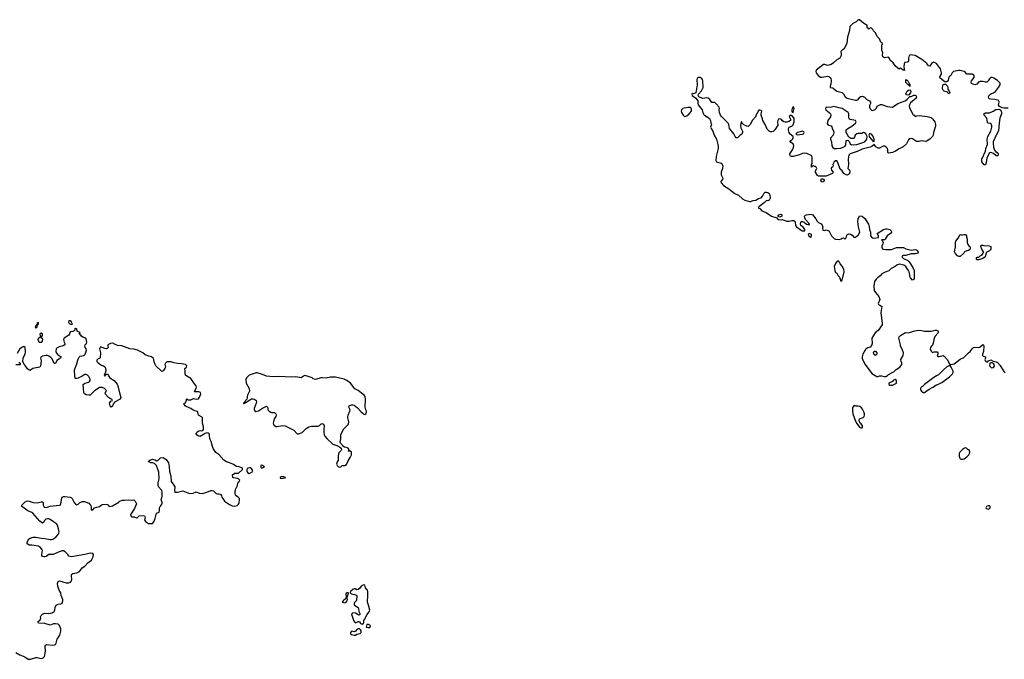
# Model space of a CAD drawing. Header units: inches. Extents: x 2396598 to 2566999, y 262085 to 451979.
# Tile 180 of 256: x 2481309 to 2496154, y 332727 to 342371. Entities that reach past the tile are written whole.
import ezdxf

# ---------------------------------------------------------------- set-up
doc = ezdxf.new("R2010")
doc.units = ezdxf.units.IN
doc.header["$MEASUREMENT"] = 0
for name, color, linetype in [('C4383', 7, 'Continuous'), ('C4393', 7, 'Continuous'), ('C4394', 7, 'Continuous')]:
    doc.layers.add(name, color=color, linetype=linetype)

msp = doc.modelspace()

# ---------------------------------------------------------------- linework, layer by layer
at = {"layer": 'C4383', "color": 5, "elevation": 20}
for points in [[(2481590, 337806), (2481574, 337790), (2481578, 337782), (2481570, 337786), (2481558, 337762), (2481545, 337750), (2481542, 337730), (2481550, 337725), (2481570, 337742), (2481580, 337780), (2481590, 337782), (2481594, 337790)], [(2482070, 337832), (2482051, 337830), (2482046, 337810), (2482053, 337793), (2482064, 337784), (2482090, 337775), (2482098, 337778), (2482107, 337773), (2482102, 337782), (2482105, 337790), (2482097, 337797), (2482090, 337816)], [(2481630, 337645), (2481619, 337641), (2481613, 337630), (2481621, 337590), (2481618, 337582), (2481594, 337566), (2481583, 337550), (2481588, 337530), (2481600, 337510), (2481630, 337507), (2481650, 337524), (2481655, 337550), (2481650, 337560), (2481635, 337570), (2481636, 337584), (2481652, 337608), (2481651, 337630)], [(2484890, 337045), (2484875, 337045), (2484770, 337011), (2484727, 336970), (2484716, 336944), (2484722, 336890), (2484770, 336811), (2484773, 336770), (2484743, 336710), (2484736, 336690), (2484738, 336670), (2484732, 336648), (2484712, 336630), (2484700, 336600), (2484682, 336590), (2484684, 336584), (2484690, 336582), (2484706, 336590), (2484702, 336598), (2484710, 336594), (2484718, 336602), (2484730, 336605), (2484754, 336626), (2484806, 336654), (2484830, 336657), (2484850, 336651), (2484873, 336630), (2484878, 336610), (2484875, 336590), (2484845, 336510), (2484844, 336490), (2484853, 336473), (2484870, 336464), (2484910, 336473), (2484967, 336513), (2485030, 336545), (2485045, 336530), (2485052, 336510), (2485052, 336490), (2485072, 336470), (2485095, 336455), (2485110, 336451), (2485152, 336450), (2485171, 336431), (2485176, 336410), (2485171, 336390), (2485147, 336353), (2485134, 336310), (2485131, 336290), (2485134, 336270), (2485141, 336261), (2485170, 336240), (2485190, 336237), (2485270, 336252), (2485310, 336250), (2485443, 336183), (2485490, 336128), (2485510, 336128), (2485570, 336146), (2485630, 336206), (2485670, 336233), (2485710, 336241), (2485810, 336244), (2485828, 336252), (2485850, 336274), (2485870, 336281), (2485890, 336275), (2485898, 336250), (2485892, 336188), (2485894, 336154), (2485900, 336110), (2485910, 336090), (2485938, 336058), (2486030, 335971), (2486091, 335951), (2486131, 335931), (2486155, 335910), (2486159, 335890), (2486153, 335870), (2486122, 335838), (2486116, 335824), (2486110, 335790), (2486110, 335730), (2486093, 335707), (2486083, 335670), (2486093, 335650), (2486112, 335632), (2486130, 335625), (2486150, 335628), (2486173, 335647), (2486190, 335651), (2486210, 335647), (2486237, 335663), (2486259, 335721), (2486293, 335770), (2486312, 335810), (2486310, 335852), (2486290, 335866), (2486264, 335864), (2486262, 335870), (2486275, 335885), (2486262, 335910), (2486230, 335922), (2486206, 335926), (2486181, 335941), (2486170, 335961), (2486145, 335985), (2486141, 336001), (2486153, 336050), (2486153, 336110), (2486161, 336139), (2486198, 336202), (2486268, 336272), (2486270, 336308), (2486256, 336370), (2486255, 336390), (2486259, 336410), (2486285, 336470), (2486289, 336490), (2486273, 336530), (2486275, 336550), (2486310, 336564), (2486330, 336565), (2486350, 336558), (2486401, 336521), (2486450, 336465), (2486490, 336429), (2486510, 336420), (2486529, 336430), (2486539, 336450), (2486537, 336470), (2486526, 336490), (2486518, 336530), (2486525, 336650), (2486516, 336690), (2486503, 336710), (2486460, 336740), (2486410, 336782), (2486364, 336804), (2486297, 336890), (2486242, 336930), (2486200, 336950), (2486070, 336982), (2485997, 336983), (2485930, 336965), (2485870, 336973), (2485850, 336972), (2485768, 336948), (2485734, 336954), (2485717, 336970), (2485630, 337003), (2485610, 337004), (2485590, 336997), (2485570, 336979), (2485550, 336973), (2485470, 336985), (2485410, 336980), (2485210, 336989), (2485126, 336986), (2485030, 336994), (2484970, 337022)], [(2484792, 335612), (2484772, 335612), (2484750, 335609), (2484739, 335601), (2484731, 335590), (2484731, 335570), (2484743, 335543), (2484770, 335531), (2484790, 335541), (2484822, 335558), (2484815, 335590), (2484805, 335605)], [(2484950, 335653), (2484945, 335650), (2484942, 335630), (2484950, 335614), (2484970, 335612), (2484990, 335622), (2484998, 335630), (2484970, 335648)], [(2485290, 335478), (2485250, 335478), (2485234, 335470), (2485238, 335458), (2485250, 335454), (2485310, 335462), (2485318, 335470)], [(2486490, 333852), (2486455, 333830), (2486430, 333795), (2486410, 333780), (2486390, 333776), (2486369, 333789), (2486350, 333789), (2486330, 333781), (2486296, 333750), (2486291, 333730), (2486299, 333719), (2486313, 333713), (2486379, 333699), (2486391, 333691), (2486387, 333613), (2486357, 333583), (2486351, 333570), (2486351, 333550), (2486370, 333531), (2486410, 333506), (2486417, 333490), (2486421, 333450), (2486443, 333410), (2486439, 333401), (2486425, 333395), (2486410, 333398), (2486370, 333421), (2486330, 333429), (2486311, 333409), (2486335, 333330), (2486350, 333297), (2486370, 333279), (2486410, 333299), (2486419, 333299), (2486434, 333294), (2486445, 333265), (2486470, 333259), (2486490, 333272), (2486496, 333284), (2486499, 333310), (2486513, 333330), (2486544, 333396), (2486579, 333441), (2486586, 333470), (2486570, 333544), (2486553, 333590), (2486558, 333690), (2486558, 333750), (2486554, 333770), (2486523, 333803), (2486510, 333844)], [(2486230, 333666), (2486219, 333641), (2486186, 333610), (2486172, 333590), (2486210, 333581), (2486230, 333587), (2486245, 333610), (2486249, 333629), (2486248, 333648), (2486242, 333662)], [(2486250, 333733), (2486230, 333726), (2486227, 333710), (2486230, 333674), (2486250, 333674), (2486266, 333726), (2486266, 333730)], [(2486410, 333189), (2486390, 333177), (2486370, 333153), (2486350, 333142), (2486310, 333153), (2486296, 333130), (2486298, 333110), (2486310, 333101), (2486350, 333091), (2486370, 333091), (2486390, 333106), (2486442, 333118), (2486459, 333130), (2486457, 333157), (2486449, 333170), (2486430, 333185)], [(2486570, 333253), (2486542, 333250), (2486534, 333210), (2486565, 333205), (2486590, 333208), (2486598, 333230), (2486590, 333243)]]:
    msp.add_lwpolyline(points, close=True, dxfattribs=at)
for points in [[(2481250, 332829), (2481310, 332795), (2481387, 332767), (2481437, 332730), (2481470, 332727), (2481550, 332754), (2481574, 332754), (2481630, 332739), (2481661, 332750), (2481681, 332770), (2481690, 332790), (2481697, 332850), (2481695, 332925), (2481701, 332939), (2481711, 332949), (2481810, 332942), (2481850, 332951), (2481860, 332970), (2481873, 333030), (2481912, 333090), (2481926, 333130), (2481930, 333150), (2481927, 333187), (2481910, 333238), (2481890, 333255), (2481850, 333263), (2481819, 333261), (2481770, 333244), (2481690, 333265), (2481590, 333270), (2481583, 333290), (2481616, 333324), (2481625, 333350), (2481624, 333370), (2481630, 333390), (2481651, 333409), (2481670, 333419), (2481690, 333422), (2481750, 333417), (2481796, 333430), (2481830, 333450), (2481839, 333470), (2481841, 333510), (2481857, 333543), (2481890, 333561), (2481930, 333565), (2481950, 333574), (2481961, 333610), (2481960, 333630), (2481934, 333690), (2481929, 333730), (2481903, 333770), (2481883, 333830), (2481881, 333870), (2481890, 333898), (2481910, 333910), (2482010, 333881), (2482050, 333882), (2482076, 333890), (2482091, 333909), (2482095, 333930), (2482090, 333990), (2482096, 334010), (2482110, 334022), (2482170, 334033), (2482210, 334053), (2482227, 334070), (2482252, 334108), (2482290, 334133), (2482338, 334182), (2482390, 334221), (2482416, 334270), (2482421, 334310), (2482410, 334324), (2482370, 334329), (2482290, 334305), (2482090, 334274), (2482050, 334284), (2482033, 334310), (2481993, 334350), (2481970, 334362), (2481950, 334364), (2481906, 334350), (2481814, 334306), (2481770, 334310), (2481750, 334306), (2481710, 334278), (2481690, 334270), (2481670, 334270), (2481650, 334278), (2481643, 334290), (2481641, 334310), (2481652, 334370), (2481644, 334390), (2481610, 334423), (2481590, 334431), (2481490, 334450), (2481450, 334448), (2481436, 334456), (2481421, 334470), (2481420, 334490), (2481435, 334525), (2481442, 334538), (2481466, 334554), (2481510, 334569), (2481550, 334569), (2481630, 334553), (2481690, 334550), (2481770, 334533), (2481790, 334532), (2481810, 334537), (2481854, 334570), (2481890, 334611), (2481900, 334630), (2481902, 334650), (2481896, 334696), (2481877, 334750), (2481862, 334770), (2481818, 334798), (2481770, 334836), (2481750, 334845), (2481730, 334845), (2481702, 334838), (2481681, 334819), (2481670, 334795), (2481650, 334781), (2481614, 334810), (2481507, 334930), (2481490, 334942), (2481430, 334967), (2481339, 335030), (2481342, 335050), (2481390, 335100), (2481410, 335110), (2481430, 335115), (2481450, 335113), (2481510, 335094), (2481570, 335086), (2481630, 335104), (2481650, 335103), (2481663, 335090), (2481660, 335050), (2481673, 335030), (2481690, 335020), (2481710, 335018), (2481770, 335037), (2481910, 335051), (2481922, 335058), (2481930, 335070), (2481943, 335157), (2481949, 335171), (2481970, 335182), (2481990, 335182), (2482070, 335170), (2482090, 335160), (2482102, 335150), (2482131, 335090), (2482150, 335067), (2482170, 335055), (2482190, 335067), (2482211, 335089), (2482250, 335105), (2482285, 335105), (2482350, 335081), (2482377, 335050), (2482384, 335030), (2482385, 334990), (2482390, 334974), (2482410, 334982), (2482438, 335010), (2482470, 335023), (2482510, 335031), (2482550, 335059), (2482610, 335067), (2482630, 335059), (2482650, 335039), (2482670, 335030), (2482710, 335043), (2482803, 335097), (2482810, 335105), (2482854, 335126), (2482890, 335125), (2482950, 335134), (2482995, 335125), (2483031, 335131), (2483050, 335114), (2483058, 335090), (2483071, 335070), (2483041, 334999), (2482983, 334917), (2482981, 334910), (2482990, 334882), (2482997, 334877), (2483034, 334874), (2483070, 334858), (2483079, 334861), (2483110, 334891), (2483170, 334896), (2483190, 334891), (2483199, 334870), (2483191, 334830), (2483205, 334805), (2483250, 334777), (2483270, 334774), (2483310, 334777), (2483330, 334798), (2483351, 334849), (2483369, 334930), (2483412, 334948), (2483418, 334970), (2483417, 335010), (2483427, 335033), (2483455, 335070), (2483455, 335090), (2483444, 335130), (2483456, 335184), (2483459, 335250), (2483450, 335272), (2483405, 335325), (2483395, 335350), (2483394, 335390), (2483411, 335450), (2483407, 335550), (2483370, 335649), (2483352, 335672), (2483340, 335680), (2483310, 335689), (2483286, 335690), (2483248, 335710), (2483269, 335731), (2483310, 335747), (2483350, 335737), (2483370, 335721), (2483390, 335724), (2483430, 335767), (2483470, 335771), (2483519, 335739), (2483550, 335690), (2483564, 335630), (2483565, 335565), (2483589, 335490), (2483590, 335410), (2483635, 335355), (2483646, 335330), (2483645, 335270), (2483650, 335245), (2483690, 335245), (2483730, 335258), (2483770, 335265), (2483870, 335227), (2483926, 335230), (2483970, 335254), (2484014, 335234), (2484067, 335227), (2484130, 335245), (2484190, 335271), (2484210, 335275), (2484230, 335267), (2484270, 335226), (2484290, 335221), (2484310, 335223), (2484335, 335215), (2484351, 335190), (2484356, 335170), (2484373, 335153), (2484399, 335110), (2484470, 335059), (2484510, 335040), (2484550, 335035), (2484590, 335047), (2484610, 335064), (2484620, 335090), (2484625, 335130), (2484622, 335150), (2484610, 335165), (2484572, 335190), (2484563, 335203), (2484555, 335230), (2484555, 335250), (2484564, 335290), (2484592, 335350), (2484596, 335384), (2484603, 335397), (2484618, 335410), (2484628, 335430), (2484610, 335448), (2484595, 335455), (2484530, 335462), (2484522, 335470), (2484518, 335510), (2484550, 335534), (2484610, 335534), (2484660, 335580), (2484668, 335590), (2484667, 335607), (2484618, 335630), (2484576, 335636), (2484522, 335670), (2484470, 335692), (2484425, 335705), (2484389, 335729), (2484310, 335814), (2484267, 335847), (2484226, 335906), (2484214, 335934), (2484195, 336010), (2484177, 336050), (2484172, 336112), (2484166, 336126), (2484150, 336139), (2484130, 336141), (2484107, 336133), (2484030, 336089), (2484008, 336090), (2483986, 336106), (2483970, 336128), (2483979, 336150), (2484010, 336174), (2484030, 336178), (2484050, 336171), (2484070, 336178), (2484079, 336190), (2484079, 336230), (2484063, 336290), (2484064, 336370), (2484050, 336384), (2484007, 336407), (2483997, 336430), (2483990, 336466), (2483950, 336475), (2483910, 336494), (2483890, 336509), (2483819, 336539), (2483802, 336550), (2483789, 336570), (2483788, 336590), (2483810, 336594), (2483818, 336622), (2483826, 336630), (2483826, 336650), (2483830, 336654), (2483842, 336642), (2483870, 336638), (2483890, 336641), (2483930, 336661), (2483970, 336651), (2484004, 336656), (2484020, 336680), (2484040, 336730), (2484035, 336750), (2484010, 336762), (2483958, 336762), (2483950, 336758), (2483943, 336763), (2483968, 336810), (2483973, 336830), (2483970, 336850), (2483942, 336882), (2483890, 336961), (2483830, 336995), (2483810, 337014), (2483803, 337030), (2483804, 337070), (2483797, 337110), (2483822, 337130), (2483828, 337150), (2483811, 337170), (2483750, 337184), (2483690, 337185), (2483635, 337195), (2483590, 337212), (2483530, 337213), (2483522, 337210), (2483507, 337190), (2483499, 337170), (2483506, 337130), (2483496, 337110), (2483470, 337075), (2483450, 337069), (2483361, 337150), (2483349, 337170), (2483335, 337215), (2483331, 337250), (2483320, 337270), (2483294, 337290), (2483256, 337296), (2483199, 337319), (2483163, 337350), (2483086, 337390), (2483030, 337405), (2482970, 337411), (2482850, 337452), (2482781, 337461), (2482739, 337479), (2482730, 337490), (2482710, 337493), (2482676, 337490), (2482638, 337470), (2482636, 337450), (2482640, 337430), (2482626, 337414), (2482610, 337410), (2482590, 337412), (2482551, 337431), (2482530, 337437), (2482522, 337430), (2482514, 337410), (2482527, 337350), (2482521, 337279), (2482516, 337264), (2482490, 337256), (2482470, 337237), (2482470, 337220), (2482490, 337197), (2482510, 337183), (2482542, 337162), (2482571, 337150), (2482596, 337130), (2482603, 337110), (2482605, 337075), (2482597, 337043), (2482590, 337039), (2482580, 337010), (2482590, 336994), (2482610, 337026), (2482630, 337026), (2482646, 337006), (2482652, 336990), (2482670, 336972), (2482733, 336933), (2482778, 336878), (2482790, 336850), (2482806, 336766), (2482834, 336674), (2482825, 336650), (2482738, 336602), (2482715, 336565), (2482710, 336546), (2482690, 336528), (2482675, 336550), (2482665, 336590), (2482683, 336617), (2482706, 336630), (2482698, 336650), (2482677, 336657), (2482650, 336677), (2482598, 336730), (2482602, 336750), (2482615, 336770), (2482609, 336790), (2482589, 336810), (2482550, 336824), (2482510, 336827), (2482430, 336771), (2482370, 336712), (2482350, 336708), (2482310, 336716), (2482286, 336730), (2482277, 336750), (2482267, 336870), (2482289, 336890), (2482350, 336905), (2482362, 336918), (2482370, 336930), (2482371, 336950), (2482353, 336990), (2482330, 337012), (2482310, 337022), (2482290, 337021), (2482250, 336994), (2482190, 336964), (2482170, 336959), (2482150, 336962), (2482147, 336967), (2482142, 336990), (2482136, 337090), (2482170, 337183), (2482183, 337237), (2482202, 337278), (2482222, 337298), (2482270, 337306), (2482290, 337319), (2482297, 337330), (2482314, 337390), (2482311, 337410), (2482297, 337430), (2482292, 337450), (2482298, 337470), (2482317, 337490), (2482321, 337510), (2482310, 337558), (2482290, 337575), (2482262, 337582), (2482239, 337599), (2482230, 337614), (2482206, 337630), (2482218, 337650), (2482216, 337656), (2482175, 337675), (2482171, 337710), (2482153, 337713), (2482150, 337719), (2482138, 337710), (2482138, 337690), (2482130, 337678), (2482111, 337669), (2482070, 337666), (2482061, 337630), (2482050, 337615), (2481978, 337570), (2481971, 337550), (2481981, 337510), (2481991, 337490), (2481991, 337469), (2481966, 337454), (2481902, 337438), (2481875, 337425), (2481859, 337410), (2481854, 337370), (2481864, 337344), (2481890, 337311), (2481934, 337290), (2481925, 337270), (2481867, 337233), (2481850, 337188), (2481830, 337189), (2481797, 337257), (2481779, 337279), (2481750, 337299), (2481730, 337306), (2481710, 337306), (2481650, 337298), (2481630, 337289), (2481623, 337270), (2481633, 337230), (2481621, 337150), (2481611, 337130), (2481530, 337119), (2481508, 337112), (2481470, 337085), (2481449, 337089), (2481426, 337106), (2481390, 337158), (2481374, 337174), (2481356, 337216), (2481359, 337270), (2481390, 337332), (2481395, 337365), (2481390, 337428), (2481370, 337442), (2481350, 337435), (2481311, 337409), (2481270, 337338)], [(2481294, 337210), (2481314, 337190), (2481314, 337170), (2481310, 337166), (2481248, 337168)]]:
    msp.add_lwpolyline(points, dxfattribs=at)
at = {"layer": 'C4393', "color": 5, "elevation": 20}
msp.add_lwpolyline([(2491900, 340000), (2491905, 339990), (2491908, 339970), (2491878, 339930), (2491886, 339910), (2491919, 339870), (2492001, 339821), (2492090, 339750), (2492144, 339724), (2492208, 339670), (2492242, 339650), (2492311, 339629), (2492329, 339631), (2492370, 339647), (2492410, 339650), (2492450, 339673), (2492490, 339687), (2492508, 339710), (2492526, 339750), (2492549, 339771), (2492570, 339772), (2492590, 339765), (2492611, 339751), (2492619, 339730), (2492622, 339678), (2492611, 339650), (2492590, 339642), (2492570, 339644), (2492536, 339610), (2492455, 339550), (2492450, 339539), (2492448, 339530), (2492466, 339526), (2492500, 339490), (2492564, 339464), (2492645, 339410), (2492725, 339385), (2492734, 339370), (2492750, 339361), (2492790, 339355), (2492810, 339360), (2492870, 339336), (2492910, 339336), (2492950, 339346), (2492983, 339343), (2492994, 339334), (2493000, 339320), (2493008, 339270), (2493021, 339250), (2493107, 339190), (2493130, 339186), (2493145, 339190), (2493147, 339210), (2493122, 339242), (2493087, 339270), (2493080, 339290), (2493084, 339316), (2493090, 339326), (2493111, 339331), (2493138, 339318), (2493172, 339290), (2493190, 339284), (2493215, 339285), (2493218, 339290), (2493204, 339310), (2493159, 339359), (2493146, 339386), (2493142, 339410), (2493157, 339423), (2493172, 339428), (2493230, 339439), (2493250, 339436), (2493267, 339427), (2493290, 339392), (2493311, 339371), (2493332, 339332), (2493352, 339312), (2493392, 339292), (2493410, 339274), (2493418, 339250), (2493414, 339234), (2493418, 339198), (2493450, 339194), (2493470, 339202), (2493493, 339193), (2493510, 339192), (2493551, 339110), (2493591, 339071), (2493610, 339061), (2493670, 339059), (2493694, 339066), (2493710, 339078), (2493730, 339082), (2493750, 339062), (2493770, 339082), (2493779, 339121), (2493789, 339131), (2493810, 339141), (2493837, 339137), (2493862, 339122), (2493890, 339085), (2493910, 339091), (2493937, 339110), (2493950, 339123), (2493975, 339170), (2493954, 339250), (2493946, 339330), (2493949, 339371), (2493970, 339412), (2494010, 339411), (2494050, 339375), (2494106, 339290), (2494118, 339250), (2494123, 339210), (2494136, 339170), (2494138, 339110), (2494161, 339081), (2494190, 339075), (2494255, 339085), (2494259, 339090), (2494255, 339110), (2494238, 339150), (2494333, 339207), (2494370, 339219), (2494390, 339220), (2494426, 339206), (2494450, 339190), (2494452, 339170), (2494440, 339150), (2494388, 339110), (2494359, 339061), (2494347, 339053), (2494306, 339054), (2494304, 339050), (2494317, 339037), (2494326, 339010), (2494325, 338990), (2494310, 338957), (2494306, 338930), (2494322, 338910), (2494370, 338904), (2494452, 338908), (2494530, 338936), (2494610, 338938), (2494635, 338935), (2494670, 338918), (2494710, 338906), (2494750, 338898), (2494810, 338904), (2494830, 338899), (2494843, 338890), (2494854, 338866), (2494851, 338850), (2494836, 338844), (2494810, 338840), (2494750, 338841), (2494670, 338818), (2494630, 338815), (2494616, 338810), (2494615, 338805), (2494614, 338790), (2494634, 338770), (2494699, 338739), (2494722, 338722), (2494774, 338634), (2494794, 338590), (2494797, 338570), (2494796, 338470), (2494788, 338452), (2494770, 338444), (2494738, 338478), (2494733, 338490), (2494722, 338570), (2494711, 338590), (2494684, 338624), (2494671, 338651), (2494637, 338670), (2494570, 338686), (2494532, 338670), (2494510, 338648), (2494450, 338618), (2494415, 338585), (2494357, 338563), (2494310, 338538), (2494282, 338510), (2494240, 338480), (2494220, 338460), (2494195, 338425), (2494185, 338355), (2494191, 338290), (2494210, 338256), (2494238, 338230), (2494260, 338200), (2494278, 338150), (2494251, 338090), (2494258, 338078), (2494290, 338064), (2494308, 338048), (2494294, 337954), (2494315, 337790), (2494311, 337770), (2494250, 337685), (2494205, 337650), (2494159, 337570), (2494161, 337490), (2494150, 337458), (2494130, 337435), (2494097, 337423), (2494070, 337409), (2494061, 337399), (2494019, 337330), (2494011, 337290), (2494011, 337270), (2494020, 337240), (2494054, 337174), (2494159, 337039), (2494230, 336991), (2494250, 336992), (2494270, 337002), (2494310, 337002), (2494350, 336991), (2494370, 336991), (2494395, 337005), (2494410, 337022), (2494494, 337066), (2494523, 337097), (2494578, 337130), (2494609, 337170), (2494609, 337190), (2494597, 337217), (2494593, 337250), (2494630, 337310), (2494633, 337347), (2494610, 337415), (2494589, 337450), (2494589, 337470), (2494564, 337570), (2494569, 337591), (2494588, 337610), (2494666, 337654), (2494710, 337651), (2494784, 337676), (2494850, 337691), (2494910, 337686), (2494950, 337675), (2495050, 337673), (2495110, 337690), (2495132, 337690), (2495150, 337678), (2495156, 337670), (2495155, 337650), (2495105, 337595), (2495091, 337550), (2495087, 337513), (2495079, 337481), (2495065, 337455), (2495050, 337446), (2495042, 337430), (2495038, 337410), (2495050, 337374), (2495070, 337354), (2495096, 337364), (2495142, 337362), (2495152, 337350), (2495152, 337328), (2495142, 337310), (2495153, 337293), (2495170, 337292), (2495230, 337306), (2495250, 337296), (2495294, 337250), (2495330, 337182), (2495350, 337171), (2495398, 337182), (2495487, 337253), (2495543, 337277), (2495614, 337350), (2495642, 337370), (2495669, 337410), (2495690, 337431), (2495710, 337435), (2495770, 337431), (2495790, 337438), (2495830, 337472), (2495842, 337462), (2495845, 337450), (2495839, 337370), (2495825, 337330), (2495826, 337310), (2495837, 337297), (2495871, 337290), (2495871, 337270), (2495861, 337250), (2495870, 337222), (2495890, 337212), (2495907, 337213), (2495918, 337230), (2495950, 337241), (2495984, 337224), (2496030, 337215), (2496050, 337201), (2496090, 337158), (2496148, 337068), (2496167, 337047)], dxfattribs=at)
for points in [[(2493410, 339921), (2493395, 339930), (2493389, 339950), (2493402, 339970), (2493413, 339973), (2493430, 339965), (2493437, 339950), (2493430, 339929)], [(2492770, 339396), (2492744, 339404), (2492742, 339410), (2492757, 339430), (2492790, 339437), (2492801, 339430), (2492798, 339410), (2492790, 339404)], [(2493210, 339146), (2493197, 339130), (2493207, 339110), (2493230, 339094), (2493242, 339098), (2493248, 339110), (2493247, 339130), (2493239, 339139)], [(2495470, 338799), (2495450, 338809), (2495413, 338850), (2495404, 338870), (2495416, 338944), (2495416, 339010), (2495421, 339030), (2495461, 339079), (2495489, 339131), (2495510, 339125), (2495530, 339125), (2495550, 339134), (2495570, 339134), (2495582, 339110), (2495582, 339090), (2495593, 339067), (2495594, 339010), (2495604, 338984), (2495620, 338960), (2495632, 338950), (2495642, 338930), (2495633, 338907), (2495614, 338890), (2495590, 338888), (2495554, 338870), (2495542, 338850), (2495490, 338802)], [(2495770, 338749), (2495746, 338750), (2495728, 338772), (2495746, 338790), (2495770, 338792), (2495788, 338810), (2495817, 338823), (2495838, 338850), (2495840, 338860), (2495842, 338870), (2495815, 338910), (2495798, 338950), (2495806, 338970), (2495830, 338972), (2495845, 338965), (2495924, 338964), (2495950, 338952), (2495950, 338908), (2495930, 338888), (2495890, 338868), (2495882, 338858), (2495878, 338830), (2495864, 338796), (2495830, 338769)], [(2493650, 338733), (2493634, 338730), (2493610, 338697), (2493590, 338650), (2493599, 338590), (2493610, 338561), (2493627, 338547), (2493650, 338508), (2493669, 338489), (2493690, 338431), (2493710, 338446), (2493742, 338570), (2493736, 338610), (2493710, 338655), (2493681, 338690), (2493670, 338714)], [(2494210, 337309), (2494202, 337322), (2494189, 337330), (2494182, 337350), (2494190, 337372), (2494210, 337372), (2494231, 337350), (2494230, 337326)], [(2495330, 337158), (2495290, 337137), (2495244, 337096), (2495230, 337089), (2495164, 337016), (2495130, 337002), (2495090, 336975), (2494952, 336870), (2494921, 336839), (2494902, 336830), (2494891, 336810), (2494891, 336790), (2494908, 336768), (2494930, 336751), (2494950, 336751), (2494970, 336765), (2495020, 336800), (2495078, 336830), (2495133, 336867), (2495150, 336871), (2495210, 336903), (2495330, 336988), (2495373, 337030), (2495381, 337050), (2495381, 337070), (2495353, 337133), (2495336, 337156)], [(2495970, 337198), (2495950, 337198), (2495934, 337190), (2495932, 337150), (2495963, 337123), (2495990, 337126), (2496004, 337150), (2496002, 337170), (2495990, 337188)], [(2494510, 336948), (2494485, 336935), (2494470, 336918), (2494414, 336890), (2494414, 336870), (2494430, 336862), (2494470, 336862), (2494527, 336893), (2494528, 336930)], [(2493890, 336552), (2493870, 336528), (2493867, 336513), (2493865, 336475), (2493870, 336429), (2493910, 336318), (2493930, 336282), (2493970, 336229), (2493990, 336218), (2494010, 336218), (2494017, 336230), (2494017, 336250), (2493997, 336277), (2493983, 336290), (2493971, 336310), (2493967, 336333), (2493969, 336351), (2494025, 336375), (2494040, 336390), (2494047, 336410), (2494047, 336430), (2494038, 336458), (2494018, 336498), (2494001, 336521), (2493978, 336538), (2493950, 336545), (2493922, 336542)], [(2495570, 335914), (2495554, 335910), (2495522, 335890), (2495482, 335850), (2495472, 335830), (2495472, 335790), (2495482, 335762), (2495490, 335752), (2495506, 335746), (2495530, 335746), (2495550, 335751), (2495590, 335781), (2495621, 335810), (2495629, 335830), (2495634, 335854), (2495626, 335886), (2495610, 335888), (2495586, 335910)], [(2495910, 335042), (2495886, 335030), (2495877, 335010), (2495883, 335003), (2495910, 334993), (2495930, 334999), (2495941, 335010), (2495941, 335030), (2495930, 335041)]]:
    msp.add_lwpolyline(points, close=True, dxfattribs=at)
at = {"layer": 'C4394', "color": 5, "elevation": 20}
msp.add_lwpolyline([(2496210, 341038), (2496150, 341038), (2496123, 341043), (2496083, 341063), (2496066, 341090), (2496075, 341130), (2496070, 341152), (2496010, 341170), (2495950, 341172), (2495930, 341179), (2495921, 341190), (2495918, 341210), (2495930, 341236), (2495959, 341261), (2495990, 341271), (2496019, 341290), (2496069, 341350), (2496092, 341388), (2496090, 341415), (2496050, 341454), (2495998, 341490), (2495970, 341501), (2495950, 341499), (2495930, 341482), (2495913, 341447), (2495891, 341429), (2495870, 341429), (2495830, 341439), (2495790, 341439), (2495770, 341433), (2495740, 341400), (2495710, 341389), (2495662, 341410), (2495657, 341430), (2495661, 341450), (2495699, 341501), (2495700, 341520), (2495695, 341535), (2495670, 341549), (2495590, 341549), (2495570, 341575), (2495548, 341590), (2495490, 341604), (2495470, 341604), (2495390, 341592), (2495370, 341569), (2495348, 341532), (2495325, 341510), (2495312, 341490), (2495310, 341450), (2495290, 341435), (2495256, 341436), (2495186, 341490), (2495184, 341510), (2495206, 341550), (2495208, 341570), (2495190, 341630), (2495131, 341711), (2495090, 341730), (2495070, 341721), (2495059, 341710), (2495031, 341670), (2495010, 341674), (2494984, 341710), (2494910, 341769), (2494810, 341829), (2494770, 341839), (2494740, 341840), (2494722, 341830), (2494711, 341790), (2494711, 341750), (2494704, 341736), (2494690, 341729), (2494650, 341726), (2494638, 341670), (2494642, 341622), (2494650, 341614), (2494650, 341606), (2494628, 341608), (2494606, 341630), (2494590, 341638), (2494570, 341626), (2494550, 341638), (2494510, 341675), (2494480, 341720), (2494445, 341750), (2494430, 341770), (2494425, 341785), (2494410, 341808), (2494350, 341797), (2494322, 341810), (2494317, 341830), (2494324, 341870), (2494306, 341910), (2494308, 341992), (2494318, 342002), (2494318, 342010), (2494294, 342034), (2494270, 342082), (2494239, 342119), (2494210, 342173), (2494181, 342201), (2494170, 342222), (2494150, 342242), (2494130, 342248), (2494112, 342230), (2494109, 342230), (2494102, 342242), (2494089, 342250), (2494088, 342288), (2494070, 342294), (2494030, 342319), (2493971, 342371), (2493950, 342369), (2493919, 342341), (2493870, 342313), (2493827, 342270), (2493821, 342210), (2493789, 342109), (2493780, 342010), (2493735, 341925), (2493711, 341910), (2493691, 341890), (2493696, 341850), (2493693, 341830), (2493676, 341790), (2493630, 341765), (2493580, 341720), (2493544, 341696), (2493490, 341683), (2493450, 341696), (2493430, 341695), (2493319, 341610), (2493312, 341590), (2493317, 341570), (2493350, 341528), (2493384, 341504), (2493410, 341503), (2493490, 341521), (2493510, 341517), (2493526, 341506), (2493538, 341490), (2493546, 341450), (2493541, 341399), (2493528, 341368), (2493531, 341351), (2493570, 341345), (2493608, 341308), (2493630, 341295), (2493690, 341281), (2493710, 341272), (2493731, 341251), (2493757, 341210), (2493784, 341190), (2493910, 341157), (2493930, 341158), (2493950, 341167), (2493976, 341204), (2493990, 341214), (2494017, 341217), (2494045, 341205), (2494083, 341170), (2494121, 341150), (2494136, 341130), (2494137, 341110), (2494124, 341076), (2494123, 341050), (2494130, 341025), (2494150, 341005), (2494170, 341001), (2494205, 341015), (2494224, 341030), (2494239, 341070), (2494290, 341093), (2494310, 341095), (2494390, 341061), (2494470, 341052), (2494550, 341106), (2494658, 341150), (2494690, 341171), (2494729, 341211), (2494750, 341215), (2494790, 341231), (2494810, 341234), (2494818, 341230), (2494831, 341210), (2494826, 341190), (2494741, 341119), (2494724, 341090), (2494721, 341070), (2494724, 341044), (2494778, 340938), (2494794, 340930), (2494810, 340914), (2494836, 340924), (2494870, 340926), (2494990, 340911), (2495050, 340895), (2495070, 340879), (2495106, 340830), (2495119, 340790), (2495116, 340764), (2495087, 340670), (2495082, 340630), (2495072, 340610), (2495031, 340570), (2494990, 340544), (2494970, 340536), (2494910, 340544), (2494870, 340537), (2494830, 340537), (2494770, 340576), (2494750, 340581), (2494730, 340577), (2494710, 340559), (2494680, 340500), (2494627, 340453), (2494570, 340426), (2494513, 340387), (2494469, 340371), (2494410, 340359), (2494399, 340370), (2494400, 340410), (2494394, 340430), (2494375, 340450), (2494350, 340466), (2494330, 340466), (2494270, 340433), (2494250, 340433), (2494215, 340455), (2494190, 340488), (2494159, 340461), (2494132, 340448), (2494010, 340421), (2493937, 340383), (2493832, 340350), (2493819, 340341), (2493810, 340328), (2493799, 340270), (2493806, 340190), (2493796, 340130), (2493822, 340102), (2493825, 340085), (2493818, 340050), (2493805, 340035), (2493790, 340028), (2493770, 340030), (2493735, 340050), (2493712, 340092), (2493679, 340119), (2493672, 340132), (2493641, 340230), (2493630, 340241), (2493610, 340243), (2493587, 340230), (2493571, 340190), (2493572, 340168), (2493562, 340150), (2493550, 340142), (2493546, 340130), (2493550, 340101), (2493574, 340070), (2493562, 340050), (2493469, 340011), (2493353, 340013), (2493340, 340020), (2493309, 340070), (2493309, 340091), (2493329, 340130), (2493319, 340150), (2493310, 340159), (2493290, 340158), (2493270, 340166), (2493258, 340162), (2493250, 340146), (2493246, 340150), (2493247, 340187), (2493255, 340205), (2493257, 340290), (2493253, 340313), (2493243, 340323), (2493175, 340355), (2493137, 340357), (2493110, 340355), (2493066, 340334), (2492970, 340307), (2492948, 340308), (2492933, 340313), (2492924, 340324), (2492923, 340350), (2492963, 340410), (2492978, 340450), (2492980, 340470), (2492970, 340499), (2492922, 340530), (2492935, 340550), (2492950, 340559), (2492964, 340576), (2492972, 340590), (2492972, 340612), (2492924, 340644), (2492910, 340670), (2492900, 340710), (2492900, 340730), (2492910, 340750), (2492950, 340767), (2492970, 340784), (2492985, 340830), (2492987, 340887), (2492950, 340926), (2492930, 340928), (2492912, 340910), (2492932, 340872), (2492932, 340850), (2492905, 340835), (2492875, 340825), (2492850, 340824), (2492830, 340830), (2492810, 340845), (2492790, 340871), (2492770, 340878), (2492750, 340870), (2492738, 340850), (2492735, 340830), (2492738, 340782), (2492694, 340710), (2492670, 340685), (2492650, 340678), (2492630, 340679), (2492609, 340689), (2492580, 340720), (2492550, 340793), (2492514, 340850), (2492510, 340875), (2492486, 340930), (2492486, 340954), (2492497, 340990), (2492495, 340995), (2492490, 341002), (2492470, 341009), (2492452, 341008), (2492410, 340926), (2492406, 340910), (2492351, 340850), (2492325, 340795), (2492296, 340764), (2492290, 340761), (2492270, 340765), (2492226, 340786), (2492206, 340806), (2492191, 340831), (2492187, 340830), (2492180, 340810), (2492178, 340770), (2492183, 340743), (2492206, 340690), (2492205, 340670), (2492195, 340645), (2492170, 340629), (2492130, 340589), (2492110, 340588), (2492094, 340610), (2492075, 340650), (2492012, 340730), (2492001, 340790), (2491990, 340810), (2491962, 340842), (2491889, 340910), (2491875, 340930), (2491858, 340970), (2491855, 341010), (2491861, 341030), (2491855, 341050), (2491810, 341105), (2491790, 341123), (2491745, 341125), (2491715, 341170), (2491690, 341190), (2491670, 341191), (2491610, 341183), (2491570, 341196), (2491549, 341210), (2491539, 341230), (2491544, 341250), (2491590, 341297), (2491614, 341350), (2491609, 341450), (2491604, 341470), (2491590, 341489), (2491570, 341501), (2491542, 341498), (2491530, 341489), (2491517, 341470), (2491521, 341390), (2491502, 341270), (2491470, 341255), (2491450, 341258), (2491442, 341250), (2491447, 341227), (2491505, 341190), (2491531, 341150), (2491532, 341112), (2491538, 341090), (2491599, 341010), (2491611, 340970), (2491630, 340932), (2491645, 340925), (2491653, 340913), (2491670, 340912), (2491710, 340881), (2491726, 340850), (2491731, 340810), (2491741, 340790), (2491725, 340750), (2491732, 340730), (2491760, 340690), (2491781, 340630), (2491816, 340570), (2491840, 340470), (2491840, 340430), (2491808, 340310), (2491806, 340250), (2491817, 340230), (2491830, 340222), (2491870, 340214), (2491886, 340206), (2491902, 340190), (2491909, 340170), (2491903, 340130), (2491883, 340070), (2491884, 340030), (2491900, 340000)], dxfattribs=at)
for points in [[(2494682, 341462), (2494690, 341462), (2494702, 341450), (2494722, 341410), (2494722, 341402), (2494731, 341390), (2494730, 341366), (2494722, 341382), (2494710, 341386), (2494670, 341426), (2494669, 341471)], [(2494710, 341235), (2494678, 341238), (2494670, 341246), (2494670, 341254), (2494690, 341292), (2494709, 341311), (2494730, 341314), (2494742, 341302), (2494745, 341290), (2494741, 341270)], [(2495330, 341258), (2495310, 341259), (2495297, 341277), (2495250, 341296), (2495230, 341310), (2495223, 341330), (2495229, 341391), (2495241, 341399), (2495270, 341399), (2495297, 341370), (2495304, 341350), (2495305, 341325), (2495330, 341282), (2495333, 341270)], [(2491390, 341046), (2491325, 341035), (2491308, 341030), (2491286, 341010), (2491281, 340990), (2491285, 340970), (2491310, 340930), (2491330, 340914), (2491350, 340915), (2491370, 340923), (2491404, 340950), (2491437, 340990), (2491440, 341020), (2491435, 341035), (2491425, 341045)], [(2492970, 341059), (2492954, 341030), (2492951, 341011), (2492952, 340992), (2492958, 340978), (2492970, 340974), (2492984, 341030), (2492981, 341050)], [(2493590, 341064), (2493530, 341048), (2493470, 341050), (2493456, 341030), (2493464, 341010), (2493514, 340974), (2493535, 340950), (2493540, 340930), (2493533, 340907), (2493491, 340850), (2493485, 340805), (2493491, 340790), (2493510, 340779), (2493542, 340770), (2493555, 340755), (2493558, 340730), (2493578, 340698), (2493583, 340670), (2493574, 340630), (2493536, 340584), (2493534, 340570), (2493547, 340530), (2493556, 340470), (2493570, 340446), (2493589, 340429), (2493630, 340429), (2493690, 340436), (2493754, 340466), (2493765, 340490), (2493770, 340551), (2493797, 340557), (2493816, 340536), (2493830, 340502), (2493850, 340485), (2493932, 340492), (2493992, 340508), (2494050, 340531), (2494081, 340570), (2494088, 340610), (2494066, 340650), (2494047, 340667), (2494030, 340668), (2494004, 340656), (2493950, 340654), (2493930, 340649), (2493905, 340630), (2493890, 340586), (2493880, 340580), (2493840, 340580), (2493810, 340598), (2493770, 340670), (2493768, 340690), (2493772, 340710), (2493793, 340730), (2493856, 340764), (2493909, 340810), (2493919, 340830), (2493913, 340853), (2493830, 340864), (2493819, 340870), (2493810, 340890), (2493808, 340950), (2493798, 340970), (2493710, 341030), (2493661, 341041)], [(2496030, 340319), (2495993, 340353), (2495950, 340369), (2495930, 340364), (2495890, 340290), (2495881, 340219), (2495870, 340185), (2495850, 340185), (2495828, 340208), (2495817, 340230), (2495816, 340270), (2495872, 340390), (2495877, 340430), (2495903, 340490), (2495898, 340570), (2495904, 340610), (2495951, 340689), (2495966, 340750), (2495965, 340770), (2495950, 340804), (2495909, 340810), (2495902, 340822), (2495890, 340885), (2495850, 340930), (2495844, 340950), (2495870, 340965), (2495930, 340967), (2495984, 340990), (2496025, 341015), (2496070, 341020), (2496091, 341011), (2496109, 340990), (2496113, 340970), (2496110, 340950), (2496088, 340888), (2496076, 340810), (2496065, 340695), (2496030, 340630), (2495987, 340530), (2495985, 340510), (2495989, 340449), (2496004, 340404), (2496023, 340383), (2496046, 340370), (2496061, 340350), (2496061, 340330), (2496050, 340319)], [(2493110, 340689), (2493042, 340670), (2493011, 340650), (2493020, 340640), (2493030, 340636), (2493110, 340646), (2493129, 340651), (2493135, 340670), (2493130, 340679)], [(2494130, 340652), (2494122, 340650), (2494111, 340630), (2494122, 340602), (2494170, 340538), (2494190, 340534), (2494191, 340570), (2494170, 340618), (2494150, 340643)]]:
    msp.add_lwpolyline(points, close=True, dxfattribs=at)

doc.saveas('drawing.dxf')
